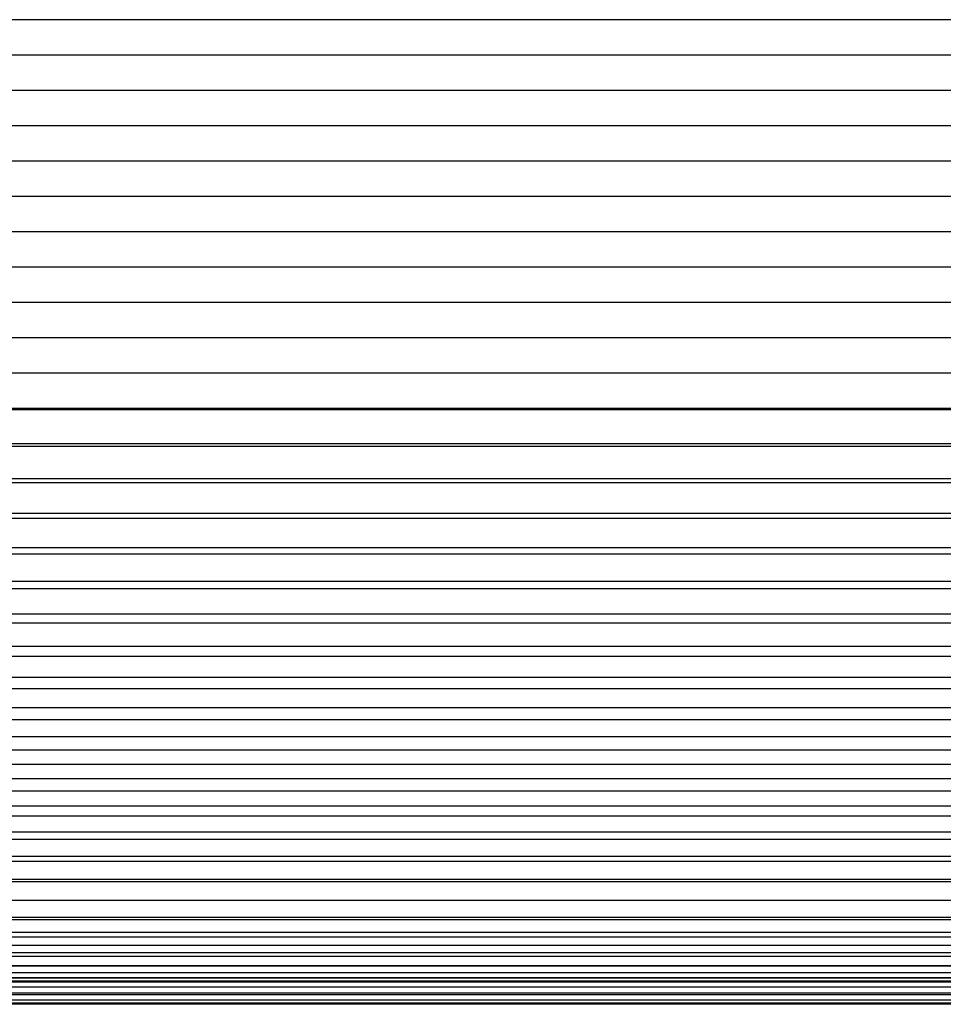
# Model space of a CAD drawing. Header units: millimetres. Extents: x -9 to 331, y -124 to 233.
# Tile 40 of 76: x 74 to 158, y 33 to 122. Entities that reach past the tile are written whole.
import ezdxf

# ---------------------------------------------------------------- set-up
doc = ezdxf.new("R2010")
doc.units = ezdxf.units.MM
doc.layers.add('Up Step Stool_Ferm Living', color=7, linetype='Continuous', true_color=0x000000)

msp = doc.modelspace()

# ---------------------------------------------------------------- linework, layer by layer
at = {"layer": 'Up Step Stool_Ferm Living'}
for p, q in [((331.096, 122.124, 332.107), (-8.885, 122.124, 332.107)), ((331.096, 122.124, 334.107), (-8.885, 122.124, 334.107)), ((331.096, 118.933, 332.107), (-8.885, 118.933, 332.107)), ((331.096, 118.933, 334.107), (-8.885, 118.933, 334.107)), ((331.096, 115.743, 332.107), (-8.885, 115.743, 332.107)), ((331.096, 115.743, 334.107), (-8.885, 115.743, 334.107)), ((331.096, 112.552, 332.107), (-8.885, 112.552, 332.107)), ((331.096, 112.552, 334.107), (-8.885, 112.552, 334.107)), ((331.096, 109.361, 332.107), (-8.885, 109.361, 332.107)), ((331.096, 109.361, 334.107), (-8.885, 109.361, 334.107)), ((331.096, 106.171, 332.107), (-8.885, 106.171, 332.107)), ((331.096, 106.171, 334.107), (-8.885, 106.171, 334.107)), ((331.096, 102.98, 332.107), (-8.885, 102.98, 332.107)), ((331.096, 102.98, 334.107), (-8.885, 102.98, 334.107)), ((331.096, 99.789, 332.107), (-8.885, 99.789, 332.107)), ((331.096, 99.789, 334.107), (-8.885, 99.789, 334.107)), ((331.096, 96.598, 332.107), (-8.885, 96.598, 332.107)), ((331.096, 96.598, 334.107), (-8.885, 96.598, 334.107)), ((331.096, 93.408, 332.107), (-8.885, 93.408, 332.107)), ((331.096, 93.408, 334.107), (-8.885, 93.408, 334.107)), ((331.096, 90.217, 332.107), (-8.885, 90.217, 332.107)), ((331.096, 90.217, 334.107), (-8.885, 90.217, 334.107)), ((331.096, 87.019, 332.014), (-8.885, 87.019, 332.014)), ((331.096, 86.903, 334.01), (-8.885, 86.903, 334.01)), ((331.096, 83.832, 331.735), (-8.885, 83.832, 331.735)), ((331.096, 83.6, 333.721), (-8.885, 83.6, 333.721)), ((331.096, 80.666, 331.271), (-8.885, 80.666, 331.271)), ((331.096, 80.319, 333.241), (-8.885, 80.319, 333.241)), ((331.096, 77.533, 330.624), (-8.885, 77.533, 330.624)), ((331.096, 77.072, 332.57), (-8.885, 77.072, 332.57)), ((331.096, 74.443, 329.796), (-8.885, 74.443, 329.796)), ((331.096, 73.869, 331.712), (-8.885, 73.869, 331.712)), ((331.096, 71.406, 328.79), (-8.885, 71.406, 328.79)), ((331.096, 70.722, 330.669), (-8.885, 70.722, 330.669)), ((331.096, 68.433, 327.609), (-8.885, 68.433, 327.609)), ((331.096, 67.64, 329.445), (-8.885, 67.64, 329.445)), ((331.096, 65.533, 326.256), (-8.885, 65.533, 326.256)), ((331.096, 64.635, 328.044), (-8.885, 64.635, 328.044)), ((331.096, 62.717, 324.738), (-8.885, 62.717, 324.738)), ((331.096, 61.717, 326.47), (-8.885, 61.717, 326.47)), ((331.096, 59.994, 323.059), (-8.885, 59.994, 323.059)), ((331.096, 58.895, 324.729), (-8.885, 58.895, 324.729)), ((331.096, 57.373, 321.223), (-8.885, 57.373, 321.223)), ((331.096, 56.179, 322.828), (-8.885, 56.179, 322.828)), ((331.096, 54.864, 319.239), (-8.885, 54.864, 319.239)), ((331.096, 53.578, 320.771), (-8.885, 53.578, 320.771)), ((331.096, 52.474, 317.112), (-8.885, 52.474, 317.112)), ((331.096, 51.101, 318.567), (-8.885, 51.101, 318.567)), ((331.096, 50.211, 314.85), (-8.885, 50.211, 314.85)), ((331.096, 48.757, 316.222), (-8.885, 48.757, 316.222)), ((331.096, 48.084, 312.46), (-8.885, 48.084, 312.46)), ((331.096, 46.552, 313.746), (-8.885, 46.552, 313.746)), ((331.096, 46.1, 309.95), (-8.885, 46.1, 309.95)), ((331.096, 44.496, 311.145), (-8.885, 44.496, 311.145)), ((331.096, 44.265, 307.33), (-8.885, 44.265, 307.33)), ((331.096, 42.594, 308.429), (-8.885, 42.594, 308.429)), ((331.096, 42.586, 304.607), (-8.885, 42.586, 304.607)), ((331.096, 41.067, 301.791), (-8.885, 41.067, 301.791)), ((331.096, 40.853, 305.607), (-8.885, 40.853, 305.607)), ((331.096, 39.715, 298.891), (-8.885, 39.715, 298.891)), ((331.096, 39.28, 302.688), (-8.885, 39.28, 302.688)), ((331.096, 38.534, 295.918), (-8.885, 38.534, 295.918)), ((331.096, 37.878, 299.683), (-8.885, 37.878, 299.683)), ((331.096, 37.528, 292.881), (-8.885, 37.528, 292.881)), ((331.096, 36.7, 289.791), (-8.885, 36.7, 289.791)), ((331.096, 36.654, 296.602), (-8.885, 36.654, 296.602)), ((331.096, 36.052, 286.657), (-8.885, 36.052, 286.657)), ((331.096, 35.612, 293.454), (-8.885, 35.612, 293.454)), ((331.096, 35.589, 283.492), (-8.885, 35.589, 283.492)), ((331.096, 34.754, 290.252), (-8.885, 34.754, 290.252)), ((330.76, 35.31, 280.305), (-8.549, 35.31, 280.305)), ((326.096, 35.217, 277.107), (-3.885, 35.217, 277.107)), ((331.096, 34.083, 287.005), (-8.885, 34.083, 287.005)), ((326.096, 34.217, 277.107), (-3.885, 34.217, 277.107)), ((331.096, 33.602, 283.724), (-8.885, 33.602, 283.724)), ((330.803, 33.313, 280.421), (-8.592, 33.313, 280.421)), ((326.096, 33.217, 277.107), (-3.885, 33.217, 277.107))]:
    msp.add_line(p, q, dxfattribs=at)

doc.saveas('drawing.dxf')
